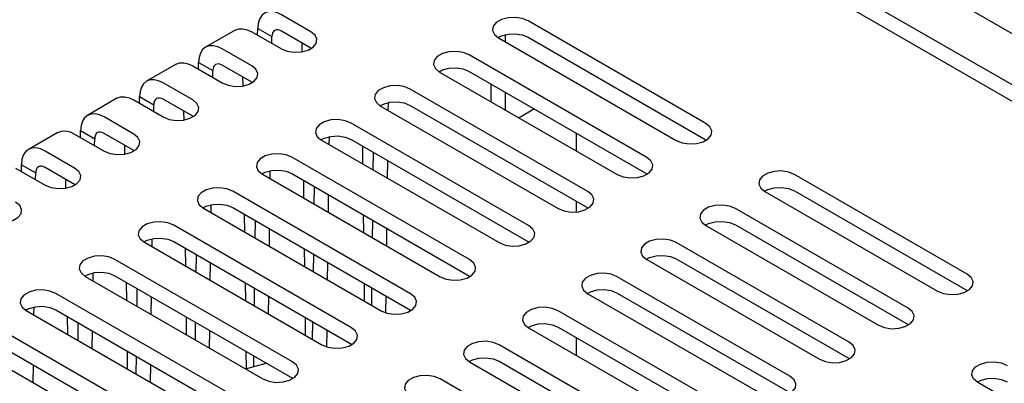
# Model space of a CAD drawing. Extents: x 0.3 to 21.7, y 0.5 to 16.5.
# Tile 13 of 15: x 14.3 to 17.2, y 12.9 to 14. Entities that reach past the tile are written whole.
import ezdxf

# ---------------------------------------------------------------- set-up
doc = ezdxf.new("R2010")
doc.units = 0
doc.layers.get('0').update_dxf_attribs({"linetype": 'CONTINUOUS'})

msp = doc.modelspace()

# ---------------------------------------------------------------- linework, layer by layer
at = {"color": 7, "linetype": 'CONTINUOUS'}
for p, q in [((18.5359, 13.2334), (15.7188, 14.8596)), ((18.4033, 13.1568), (15.5862, 14.7831)), ((18.0294, 13.3228), (15.9187, 14.5413)), ((15.1305, 13.993), (15.0421, 14.0441)), ((14.9711, 13.983), (14.9714, 14.0032)), ((14.9714, 14.0032), (15.0138, 13.9787)), ((16.3128, 13.7187), (15.781, 14.0257)), ((14.9037, 13.998), (14.8153, 13.947)), ((14.9537, 13.993), (15.0421, 13.942)), ((15.0136, 13.9585), (15.0138, 13.9787)), ((15.1305, 13.944), (15.0421, 13.9951)), ((15.6926, 13.9747), (16.2244, 13.6677)), ((15.7128, 13.963), (15.7128, 13.9845)), ((15.781, 13.9767), (16.3128, 13.6697)), ((14.9537, 13.891), (14.8653, 13.942)), ((15.103, 13.9599), (15.1034, 13.9328)), ((15.1322, 13.943), (15.1305, 13.944)), ((16.136, 13.6167), (15.6042, 13.9236)), ((14.7269, 13.8959), (14.6385, 13.8449)), ((14.7769, 13.891), (14.8653, 13.8399)), ((14.7944, 13.8809), (14.7946, 13.9012)), ((14.7946, 13.9012), (14.837, 13.8767)), ((14.9537, 13.842), (14.8653, 13.893)), ((14.8368, 13.8564), (14.837, 13.8767)), ((14.9263, 13.8578), (14.9266, 13.8308)), ((15.5158, 13.8726), (16.0476, 13.5656)), ((15.6042, 13.8746), (16.136, 13.5677)), ((14.7769, 13.7889), (14.6885, 13.8399)), ((14.9554, 13.841), (14.9537, 13.842)), ((15.6703, 13.7834), (15.6703, 13.8365)), ((14.5501, 13.7939), (14.4618, 13.7428)), ((14.6176, 13.7789), (14.6178, 13.7991)), ((14.6178, 13.7991), (14.6602, 13.7746)), ((15.9592, 13.5146), (15.4275, 13.8216)), ((15.7128, 13.7589), (15.7128, 13.812)), ((14.6001, 13.7889), (14.6885, 13.7379)), ((14.66, 13.7544), (14.6602, 13.7746)), ((14.7769, 13.7399), (14.6885, 13.791)), ((15.3391, 13.7706), (15.8708, 13.4636)), ((15.3623, 13.7572), (15.3626, 13.7811)), ((15.4275, 13.7726), (15.9592, 13.4656)), ((14.6001, 13.6869), (14.5118, 13.7379)), ((14.7495, 13.7558), (14.7498, 13.7287)), ((14.7786, 13.7389), (14.7769, 13.7399)), ((15.7995, 13.7619), (15.7535, 13.7354)), ((15.7824, 13.4126), (15.2507, 13.7195)), ((14.3734, 13.6918), (14.285, 13.6408)), ((14.4234, 13.6869), (14.5118, 13.6358)), ((14.4408, 13.6768), (14.441, 13.6971)), ((14.441, 13.6971), (14.4835, 13.6726)), ((14.6001, 13.6379), (14.5118, 13.6889)), ((15.1855, 13.6551), (15.1858, 13.6791)), ((15.9242, 13.6899), (15.9242, 13.6369)), ((14.4832, 13.6523), (14.4835, 13.6726)), ((14.5727, 13.6537), (14.573, 13.6267)), ((15.1623, 13.6685), (15.694, 13.3615)), ((15.2507, 13.6705), (15.7824, 13.3636)), ((15.2848, 13.6508), (15.2854, 13.5974)), ((16.3128, 13.6697), (16.3144, 13.6687)), ((14.4234, 13.5848), (14.335, 13.6358)), ((14.6018, 13.6369), (14.6001, 13.6379)), ((15.6056, 13.3105), (15.0739, 13.6175)), ((15.3174, 13.579), (15.3181, 13.6316)), ((14.264, 13.5748), (14.2643, 13.595)), ((14.2643, 13.595), (14.3067, 13.5705)), ((15.3598, 13.5545), (15.3605, 13.6072)), ((14.2466, 13.5848), (14.335, 13.5338)), ((14.3065, 13.5503), (14.3067, 13.5705)), ((14.4234, 13.5358), (14.335, 13.5869)), ((14.9855, 13.5665), (15.5173, 13.2595)), ((15.0087, 13.5531), (15.009, 13.577)), ((15.0739, 13.5685), (15.6056, 13.2615)), ((16.136, 13.5677), (16.1377, 13.5667)), ((17.0948, 13.2672), (16.5779, 13.5656)), ((14.3959, 13.5517), (14.3963, 13.5246)), ((14.4251, 13.5348), (14.4234, 13.5358)), ((15.108, 13.5488), (15.1087, 13.4954)), ((15.1406, 13.4769), (15.1413, 13.5296)), ((15.4289, 13.2085), (14.8971, 13.5154)), ((15.1831, 13.4524), (15.1837, 13.5051)), ((16.4895, 13.5146), (17.0064, 13.2162)), ((16.5779, 13.5166), (17.0948, 13.2182)), ((14.8319, 13.451), (14.8322, 13.475)), ((15.9242, 13.4858), (15.9242, 13.4534)), ((14.8087, 13.4644), (15.3405, 13.1574)), ((14.8971, 13.4664), (15.4289, 13.1595)), ((14.9312, 13.4467), (14.9319, 13.3933)), ((15.2873, 13.4453), (15.2879, 13.3919)), ((15.9592, 13.4656), (15.9609, 13.4646)), ((16.918, 13.1652), (16.4011, 13.4636)), ((15.2521, 13.1064), (14.7204, 13.4134)), ((14.9639, 13.3748), (14.9645, 13.4275)), ((15.315, 13.3762), (15.3156, 13.4289)), ((16.3128, 13.4126), (16.8297, 13.1142)), ((16.4011, 13.4146), (16.918, 13.1162)), ((15.0063, 13.3504), (15.0069, 13.4031)), ((15.3574, 13.3518), (15.3581, 13.4044)), ((14.632, 13.3624), (15.1637, 13.0554)), ((14.6552, 13.349), (14.6554, 13.3729)), ((14.7204, 13.3644), (15.2521, 13.0574)), ((15.7824, 13.3636), (15.7841, 13.3626)), ((16.7413, 13.0631), (16.2244, 13.3615)), ((14.7545, 13.3447), (14.7551, 13.2913)), ((14.7871, 13.2728), (14.7877, 13.3255)), ((15.1105, 13.3433), (15.1112, 13.2898)), ((15.1382, 13.2742), (15.1389, 13.3269)), ((15.0753, 13.0044), (14.5436, 13.3113)), ((14.8295, 13.2483), (14.8301, 13.301)), ((15.1807, 13.2497), (15.1813, 13.3024)), ((16.136, 13.3105), (16.6529, 13.0121)), ((16.2244, 13.3125), (16.7413, 13.0141)), ((14.4784, 13.2469), (14.4787, 13.2709)), ((14.4552, 13.2603), (14.9869, 12.9533)), ((14.5436, 13.2623), (15.0753, 12.9554)), ((14.5777, 13.2426), (14.5783, 13.1892)), ((14.9337, 13.2412), (14.9344, 13.1878)), ((15.2898, 13.2398), (15.2904, 13.1863)), ((15.6056, 13.2615), (15.6073, 13.2605)), ((16.5645, 12.9611), (16.0476, 13.2595)), ((14.8985, 12.9023), (14.3668, 13.2093)), ((14.6103, 13.1707), (14.6109, 13.2234)), ((14.9614, 13.1721), (14.9621, 13.2248)), ((15.3126, 13.1735), (15.3132, 13.2262)), ((15.9592, 13.2085), (16.4761, 12.9101)), ((16.0476, 13.2105), (16.5645, 12.9121)), ((17.0948, 13.2182), (17.0965, 13.2172)), ((14.6527, 13.1463), (14.6534, 13.1989)), ((15.0039, 13.1477), (15.0045, 13.2003)), ((15.355, 13.1512), (15.3556, 13.2017)), ((14.2784, 13.1582), (14.8102, 12.8513)), ((14.3016, 13.1449), (14.3019, 13.1688)), ((14.3668, 13.1603), (14.8985, 12.8533)), ((15.4289, 13.1595), (15.4306, 13.1584)), ((16.3877, 12.859), (15.8708, 13.1574)), ((14.4009, 13.1406), (14.4016, 13.0872)), ((14.4335, 13.0687), (14.4342, 13.1214)), ((14.757, 13.1392), (14.7576, 13.0857)), ((14.7847, 13.0701), (14.7853, 13.1228)), ((15.113, 13.1377), (15.1136, 13.0843)), ((15.1358, 13.0715), (15.1364, 13.1242)), ((16.918, 13.1162), (16.9197, 13.1152)), ((14.7218, 12.8003), (14.19, 13.1072)), ((14.476, 13.0442), (14.4766, 13.0969)), ((14.8271, 13.0456), (14.8277, 13.0983)), ((15.1783, 13.0491), (15.1789, 13.0997)), ((15.7824, 13.1064), (16.2993, 12.808)), ((15.8708, 13.1084), (16.3877, 12.81)), ((14.19, 13.0582), (14.7218, 12.7513)), ((15.2521, 13.0574), (15.2538, 13.0564)), ((15.9242, 13.0776), (15.9242, 13.0246)), ((14.1016, 13.0562), (14.6334, 12.7492)), ((14.5802, 13.0371), (14.5808, 12.9837)), ((14.9362, 13.0357), (14.9368, 12.9842)), ((16.2109, 12.757), (15.694, 13.0554)), ((14.6079, 12.968), (14.6085, 13.0207)), ((14.9593, 12.9909), (14.9597, 13.0221)), ((15.6056, 13.0044), (16.1225, 12.706)), ((15.694, 13.0064), (16.2109, 12.708)), ((16.7413, 13.0141), (16.743, 13.0131)), ((14.2992, 12.9422), (14.2998, 12.9948)), ((14.6503, 12.9435), (14.651, 12.9962)), ((15.0753, 12.9554), (15.077, 12.9543)), ((16.0342, 12.6549), (15.5173, 12.9533)), ((17.215, 12.8917), (17.1266, 12.9427))]:
    msp.add_line(p, q, dxfattribs=at)
at = {"color": 7, "linetype": 'CONTINUOUS', "flags": 128}
for points in [[(15.0421, 14.0441), (15.0283, 14.0504), (15.015, 14.0535), (15.0028, 14.053), (14.9921, 14.049), (14.9833, 14.0417), (14.9768, 14.0314), (14.9727, 14.0184), (14.9714, 14.0032)], [(15.781, 14.0257), (15.7632, 14.0329), (15.7423, 14.0361), (15.7206, 14.035), (15.701, 14.0297), (15.6856, 14.0209), (15.6764, 14.0095), (15.6746, 13.997), (15.6802, 13.9849), (15.6926, 13.9747)], [(14.9037, 13.998), (14.9144, 14.0019), (14.9266, 14.0024), (14.9399, 13.9994), (14.9537, 13.993)], [(15.0421, 13.9951), (15.0366, 13.9976), (15.0313, 13.9988), (15.0264, 13.9986), (15.0221, 13.997), (15.0186, 13.9941), (15.016, 13.99), (15.0143, 13.9848), (15.0138, 13.9787)], [(15.0421, 13.942), (15.0599, 13.9348), (15.0808, 13.9316), (15.1025, 13.9327), (15.1221, 13.938), (15.1375, 13.9468), (15.1466, 13.9582), (15.1485, 13.9707), (15.1429, 13.9828), (15.1305, 13.993)], [(15.6909, 13.9757), (15.701, 13.9807), (15.7206, 13.986), (15.7423, 13.9871), (15.7632, 13.9839), (15.781, 13.9767)], [(14.8653, 13.942), (14.8515, 13.9484), (14.8382, 13.9514), (14.826, 13.9509), (14.8153, 13.9469), (14.8065, 13.9397), (14.8, 13.9293), (14.796, 13.9163), (14.7946, 13.9012)], [(15.6042, 13.9236), (15.5865, 13.9308), (15.5655, 13.9341), (15.5439, 13.933), (15.5242, 13.9277), (15.5088, 13.9188), (15.4997, 13.9075), (15.4978, 13.895), (15.5034, 13.8829), (15.5158, 13.8726)], [(14.7269, 13.8959), (14.7376, 13.8999), (14.7499, 13.9004), (14.7631, 13.8974), (14.7769, 13.891)], [(14.8653, 13.893), (14.8598, 13.8956), (14.8545, 13.8968), (14.8496, 13.8966), (14.8453, 13.895), (14.8418, 13.8921), (14.8392, 13.8879), (14.8376, 13.8827), (14.837, 13.8767)], [(14.8653, 13.8399), (14.8831, 13.8328), (14.9041, 13.8295), (14.9257, 13.8306), (14.9454, 13.8359), (14.9607, 13.8448), (14.9699, 13.8561), (14.9718, 13.8686), (14.9661, 13.8807), (14.9537, 13.891)], [(15.5142, 13.8736), (15.5242, 13.8787), (15.5439, 13.884), (15.5655, 13.8851), (15.5865, 13.8818), (15.6042, 13.8746)], [(14.6885, 13.8399), (14.6747, 13.8463), (14.6615, 13.8494), (14.6492, 13.8489), (14.6385, 13.8449), (14.6297, 13.8376), (14.6232, 13.8273), (14.6192, 13.8143), (14.6178, 13.7991)], [(15.4275, 13.8216), (15.4097, 13.8288), (15.3887, 13.832), (15.3671, 13.8309), (15.3474, 13.8256), (15.3321, 13.8168), (15.3229, 13.8054), (15.321, 13.7929), (15.3266, 13.7808), (15.3391, 13.7706)], [(14.5501, 13.7939), (14.5609, 13.7978), (14.5731, 13.7983), (14.5863, 13.7953), (14.6001, 13.7889)], [(14.6885, 13.791), (14.683, 13.7935), (14.6777, 13.7947), (14.6728, 13.7945), (14.6685, 13.7929), (14.665, 13.79), (14.6624, 13.7859), (14.6608, 13.7807), (14.6602, 13.7746)], [(14.6885, 13.7379), (14.7063, 13.7307), (14.7273, 13.7275), (14.7489, 13.7286), (14.7686, 13.7339), (14.7839, 13.7427), (14.7931, 13.7541), (14.795, 13.7666), (14.7894, 13.7787), (14.7769, 13.7889)], [(15.3374, 13.7716), (15.3474, 13.7766), (15.3671, 13.7819), (15.3887, 13.783), (15.4097, 13.7798), (15.4275, 13.7726)], [(14.5118, 13.7379), (14.498, 13.7443), (14.4847, 13.7473), (14.4725, 13.7468), (14.4618, 13.7428), (14.453, 13.7356), (14.4464, 13.7252), (14.4424, 13.7122), (14.441, 13.6971)], [(15.2507, 13.7195), (15.2329, 13.7267), (15.2119, 13.73), (15.1903, 13.7289), (15.1706, 13.7236), (15.1553, 13.7147), (15.1461, 13.7034), (15.1442, 13.6909), (15.1498, 13.6788), (15.1623, 13.6685)], [(16.2244, 13.6677), (16.2421, 13.6605), (16.2631, 13.6573), (16.2847, 13.6583), (16.3044, 13.6636), (16.3198, 13.6725), (16.3289, 13.6839), (16.3308, 13.6963), (16.3252, 13.7084), (16.3128, 13.7187)], [(14.3734, 13.6918), (14.3841, 13.6958), (14.3963, 13.6963), (14.4096, 13.6933), (14.4234, 13.6869)], [(14.5118, 13.6889), (14.5062, 13.6915), (14.5009, 13.6927), (14.496, 13.6925), (14.4918, 13.6909), (14.4882, 13.688), (14.4856, 13.6838), (14.484, 13.6786), (14.4835, 13.6726)], [(14.5118, 13.6358), (14.5295, 13.6287), (14.5505, 13.6254), (14.5721, 13.6265), (14.5918, 13.6318), (14.6071, 13.6407), (14.6163, 13.652), (14.6182, 13.6645), (14.6126, 13.6766), (14.6001, 13.6869)], [(15.1606, 13.6695), (15.1706, 13.6746), (15.1903, 13.6799), (15.2119, 13.681), (15.2329, 13.6777), (15.2507, 13.6705)], [(14.335, 13.6358), (14.3212, 13.6422), (14.3079, 13.6453), (14.2957, 13.6448), (14.285, 13.6408), (14.2762, 13.6335), (14.2697, 13.6232), (14.2656, 13.6102), (14.2643, 13.595)], [(15.0739, 13.6175), (15.0561, 13.6247), (15.0352, 13.6279), (15.0135, 13.6268), (14.9939, 13.6215), (14.9785, 13.6127), (14.9693, 13.6013), (14.9674, 13.5888), (14.9731, 13.5767), (14.9855, 13.5665)], [(16.0476, 13.5656), (16.0654, 13.5584), (16.0863, 13.5552), (16.108, 13.5563), (16.1276, 13.5616), (16.143, 13.5705), (16.1522, 13.5818), (16.154, 13.5943), (16.1484, 13.6064), (16.136, 13.6167)], [(14.335, 13.5869), (14.3295, 13.5894), (14.3242, 13.5906), (14.3193, 13.5904), (14.315, 13.5888), (14.3115, 13.5859), (14.3088, 13.5818), (14.3072, 13.5766), (14.3067, 13.5705)], [(14.335, 13.5338), (14.3528, 13.5266), (14.3737, 13.5234), (14.3953, 13.5245), (14.415, 13.5298), (14.4304, 13.5386), (14.4395, 13.55), (14.4414, 13.5625), (14.4358, 13.5746), (14.4234, 13.5848)], [(14.9838, 13.5675), (14.9939, 13.5725), (15.0135, 13.5778), (15.0352, 13.5789), (15.0561, 13.5757), (15.0739, 13.5685)], [(16.5779, 13.5656), (16.5601, 13.5728), (16.5392, 13.5761), (16.5176, 13.575), (16.4979, 13.5697), (16.4825, 13.5608), (16.4734, 13.5495), (16.4715, 13.537), (16.4771, 13.5249), (16.4895, 13.5146)], [(14.8971, 13.5154), (14.8793, 13.5226), (14.8584, 13.5259), (14.8368, 13.5248), (14.8171, 13.5195), (14.8017, 13.5106), (14.7926, 13.4993), (14.7907, 13.4868), (14.7963, 13.4747), (14.8087, 13.4644)], [(15.8708, 13.4636), (15.8886, 13.4564), (15.9096, 13.4532), (15.9312, 13.4542), (15.9509, 13.4595), (15.9662, 13.4684), (15.9754, 13.4798), (15.9773, 13.4922), (15.9717, 13.5043), (15.9592, 13.5146)], [(16.4878, 13.5156), (16.4979, 13.5207), (16.5176, 13.526), (16.5392, 13.5271), (16.5601, 13.5238), (16.5779, 13.5166)], [(14.1582, 13.4317), (14.176, 13.4246), (14.1969, 13.4213), (14.2186, 13.4224), (14.2382, 13.4277), (14.2536, 13.4366), (14.2628, 13.4479), (14.2647, 13.4604), (14.259, 13.4725), (14.2466, 13.4828)], [(14.807, 13.4654), (14.8171, 13.4705), (14.8368, 13.4758), (14.8584, 13.4769), (14.8793, 13.4736), (14.8971, 13.4664)], [(16.4011, 13.4636), (16.3834, 13.4708), (16.3624, 13.474), (16.3408, 13.4729), (16.3211, 13.4676), (16.3058, 13.4588), (16.2966, 13.4474), (16.2947, 13.4349), (16.3003, 13.4228), (16.3128, 13.4126)], [(14.7204, 13.4134), (14.7026, 13.4206), (14.6816, 13.4238), (14.66, 13.4227), (14.6403, 13.4174), (14.625, 13.4086), (14.6158, 13.3972), (14.6139, 13.3847), (14.6195, 13.3726), (14.632, 13.3624)], [(15.694, 13.3615), (15.7118, 13.3543), (15.7328, 13.3511), (15.7544, 13.3522), (15.7741, 13.3575), (15.7894, 13.3664), (15.7986, 13.3777), (15.8005, 13.3902), (15.7949, 13.4023), (15.7824, 13.4126)], [(16.3111, 13.4136), (16.3211, 13.4186), (16.3408, 13.4239), (16.3624, 13.425), (16.3834, 13.4218), (16.4011, 13.4146)], [(14.6303, 13.3634), (14.6403, 13.3684), (14.66, 13.3737), (14.6816, 13.3748), (14.7026, 13.3716), (14.7204, 13.3644)], [(16.2244, 13.3615), (16.2066, 13.3687), (16.1856, 13.372), (16.164, 13.3709), (16.1443, 13.3656), (16.129, 13.3567), (16.1198, 13.3454), (16.1179, 13.3329), (16.1235, 13.3208), (16.136, 13.3105)], [(16.1343, 13.3115), (16.1443, 13.3166), (16.164, 13.3219), (16.1856, 13.323), (16.2066, 13.3197), (16.2244, 13.3125)], [(14.5436, 13.3113), (14.5258, 13.3185), (14.5048, 13.3218), (14.4832, 13.3207), (14.4635, 13.3154), (14.4482, 13.3065), (14.439, 13.2952), (14.4371, 13.2827), (14.4427, 13.2706), (14.4552, 13.2603)], [(15.5173, 13.2595), (15.535, 13.2523), (15.556, 13.2491), (15.5776, 13.2501), (15.5973, 13.2554), (15.6127, 13.2643), (15.6218, 13.2757), (15.6237, 13.2881), (15.6181, 13.3002), (15.6056, 13.3105)], [(14.4535, 13.2613), (14.4635, 13.2664), (14.4832, 13.2717), (14.5048, 13.2728), (14.5258, 13.2695), (14.5436, 13.2623)], [(16.0476, 13.2595), (16.0298, 13.2667), (16.0088, 13.2699), (15.9872, 13.2688), (15.9675, 13.2635), (15.9522, 13.2547), (15.943, 13.2433), (15.9411, 13.2308), (15.9468, 13.2187), (15.9592, 13.2085)], [(17.0064, 13.2162), (17.0242, 13.209), (17.0452, 13.2058), (17.0668, 13.2069), (17.0865, 13.2122), (17.1018, 13.221), (17.111, 13.2324), (17.1129, 13.2449), (17.1073, 13.257), (17.0948, 13.2672)], [(14.3668, 13.2093), (14.349, 13.2165), (14.3281, 13.2197), (14.3064, 13.2186), (14.2868, 13.2133), (14.2714, 13.2045), (14.2622, 13.1931), (14.2603, 13.1806), (14.266, 13.1685), (14.2784, 13.1582)], [(15.3405, 13.1574), (15.3583, 13.1502), (15.3792, 13.147), (15.4009, 13.1481), (15.4205, 13.1534), (15.4359, 13.1623), (15.445, 13.1736), (15.4469, 13.1861), (15.4413, 13.1982), (15.4289, 13.2085)], [(15.9575, 13.2095), (15.9675, 13.2145), (15.9872, 13.2198), (16.0088, 13.2209), (16.0298, 13.2177), (16.0476, 13.2105)], [(14.2767, 13.1593), (14.2868, 13.1643), (14.3064, 13.1696), (14.3281, 13.1707), (14.349, 13.1675), (14.3668, 13.1603)], [(15.8708, 13.1574), (15.853, 13.1646), (15.8321, 13.1679), (15.8104, 13.1668), (15.7908, 13.1615), (15.7754, 13.1526), (15.7662, 13.1413), (15.7644, 13.1288), (15.77, 13.1167), (15.7824, 13.1064)], [(16.8297, 13.1142), (16.8474, 13.107), (16.8684, 13.1037), (16.89, 13.1048), (16.9097, 13.1101), (16.925, 13.119), (16.9342, 13.1303), (16.9361, 13.1428), (16.9305, 13.1549), (16.918, 13.1652)], [(15.7807, 13.1074), (15.7908, 13.1125), (15.8104, 13.1178), (15.8321, 13.1189), (15.853, 13.1156), (15.8708, 13.1084)], [(15.1637, 13.0554), (15.1815, 13.0482), (15.2025, 13.045), (15.2241, 13.046), (15.2438, 13.0513), (15.2591, 13.0602), (15.2683, 13.0716), (15.2702, 13.084), (15.2645, 13.0961), (15.2521, 13.1064)], [(15.694, 13.0554), (15.6763, 13.0626), (15.6553, 13.0658), (15.6337, 13.0647), (15.614, 13.0594), (15.5986, 13.0506), (15.5895, 13.0392), (15.5876, 13.0267), (15.5932, 13.0146), (15.6056, 13.0044)], [(16.6529, 13.0121), (16.6707, 13.0049), (16.6916, 13.0017), (16.7132, 13.0028), (16.7329, 13.0081), (16.7483, 13.0169), (16.7574, 13.0283), (16.7593, 13.0408), (16.7537, 13.0529), (16.7413, 13.0631)], [(14.9368, 12.9842), (14.9384, 12.9847), (14.9966, 13.0008)], [(14.9869, 12.9533), (15.0047, 12.9461), (15.0257, 12.9429), (15.0473, 12.944), (15.067, 12.9493), (15.0823, 12.9581), (15.0915, 12.9695), (15.0934, 12.982), (15.0878, 12.9941), (15.0753, 13.0044)], [(15.604, 13.0054), (15.614, 13.0104), (15.6337, 13.0157), (15.6553, 13.0168), (15.6763, 13.0136), (15.694, 13.0064)], [(17.1266, 12.9427), (17.1142, 12.953), (17.1086, 12.9651), (17.1105, 12.9776), (17.1196, 12.9889), (17.135, 12.9978), (17.1547, 13.0031), (17.1763, 13.0042), (17.1972, 13.0009), (17.215, 12.9937)], [(15.5173, 12.9533), (15.4995, 12.9605), (15.4785, 12.9638), (15.4569, 12.9627), (15.4372, 12.9574), (15.4219, 12.9485), (15.4127, 12.9372), (15.4108, 12.9247), (15.4164, 12.9126), (15.4289, 12.9023)], [(16.4761, 12.9101), (16.4939, 12.9029), (16.5148, 12.8996), (16.5365, 12.9007), (16.5561, 12.906), (16.5715, 12.9149), (16.5807, 12.9262), (16.5826, 12.9387), (16.5769, 12.9508), (16.5645, 12.9611)], [(17.1249, 12.9437), (17.135, 12.9488), (17.1547, 12.9541), (17.1763, 12.9552), (17.1972, 12.9519), (17.215, 12.9448)]]:
    msp.add_lwpolyline(points, dxfattribs=at)

doc.saveas('drawing.dxf')
